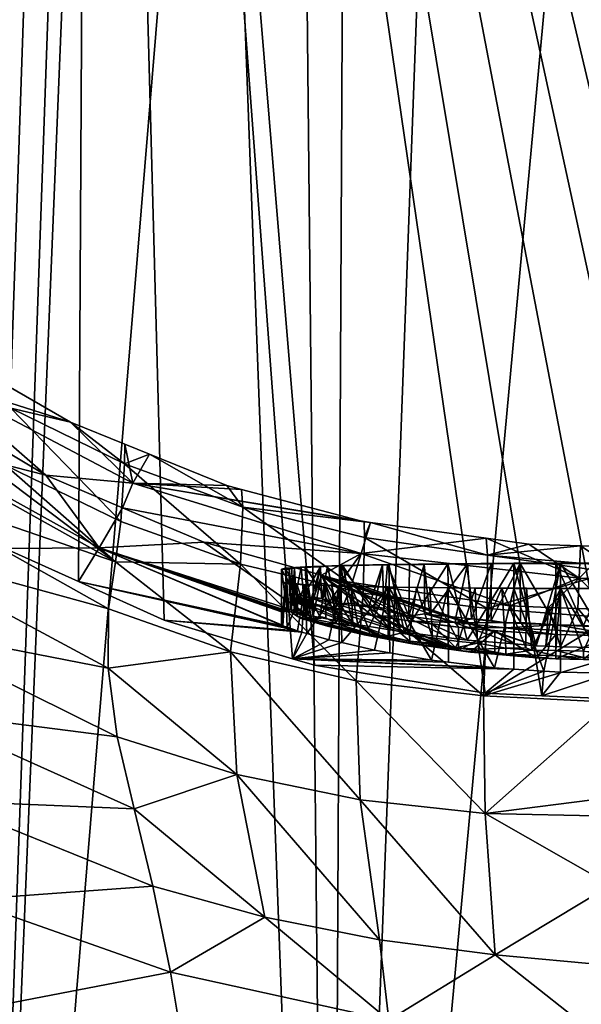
# Model space of a CAD drawing. Extents: x -0.028 to 0.041, y -0.14 to 0.028.
# Tile 8 of 43: x -0.012 to 0, y -0.034 to -0.014. Entities that reach past the tile are written whole.
import ezdxf

# ---------------------------------------------------------------- set-up
doc = ezdxf.new("R2010")
doc.units = 0
doc.layers.add('mesh', color=7, linetype='CONTINUOUS')

msp = doc.modelspace()

# ---------------------------------------------------------------- meshes
at = {"layer": 'mesh'}
mesh = msp.add_polyface(dxfattribs=at)
corners = [(0.003451, 0.016461, 0.190577), (0.000643, 0.019673, 0.189913), (0.008256, 0.020147, 0.189339), (0.009985, 0.022447, 0.188536), (0.010763, 0.02206, 0.188536), (0.004957, 0.023916, 0.18854), (0.006841, 0.023535, 0.188537), (0.008815, 0.0098, 0.191206), (0.001208, 0.009334, 0.191811), (-0.003475, 0.005971, 0.192026), (-0.003069, 0.01646, 0.190577), (-0.000825, 0.009333, 0.191811), (-0.004557, 0.02394, 0.18854), (-0.000261, 0.019672, 0.189913), (0.010494, 0.022242, 0.188531), (0.009461, 0.022678, 0.188532), (0.00848, 0.023291, 0.188433), (0.012611, 0.021441, 0.188433), (0.00855, 0.023495, 0.188292), (0.012718, 0.021631, 0.188292), (0.008618, 0.023697, 0.18809), (0.008673, 0.02386, 0.187853), (0.012823, 0.02182, 0.18809), (0.0186, -0.02003, 0.002343), (-0.006756, 0.027168, 0.002342), (-0.010109, 0.026073, 0.002342), (-0.005067, 0.027492, 0.002342), (0.000192, 0.028052, 0.002343), (-0.003306, 0.02783, 0.002343), (0.003695, 0.02783, 0.002343), (0.000192, 0.010557, 0.191638), (0.000192, 0.011499, 0.191538), (0.000191, 0.019327, 0.189946), (0.000191, 0.017212, 0.190496), (0.000192, 0.013952, 0.191091), (0.000191, 0.020137, 0.189735), (0.000191, 0.022974, 0.188997), (0.008382, 0.023001, 0.188537), (0.003921, 0.024126, 0.188542), (-0.00377, 0.024102, 0.188541), (-0.003923, 0.024087, 0.188541), (0.007302, 0.023419, 0.188533)]
mesh.append_faces([[corners[k] for k in face] for face in [(0, 1, 2, 2), (2, 3, 4, 4), (2, 5, 6, 6), (1, 5, 2, 2), (7, 0, 2, 2), (8, 0, 7, 7), (9, 10, 11, 11), (10, 12, 13, 13), (14, 3, 15, 15), (16, 14, 15, 15), (17, 14, 16, 16), (14, 4, 3, 3), (18, 17, 16, 16), (19, 17, 18, 18), (20, 19, 18, 18), (21, 22, 20, 20), (23, 24, 25, 25), (23, 26, 24, 24), (23, 27, 28, 28), (23, 29, 27, 27), (8, 30, 31, 31), (0, 32, 1, 1), (0, 33, 32, 32), (0, 34, 33, 33), (1, 35, 36, 36), (32, 35, 1, 1), (37, 3, 2, 2), (2, 6, 37, 37), (1, 38, 5, 5), (36, 38, 1, 1), (8, 34, 0, 0), (31, 34, 8, 8), (35, 39, 36, 36), (35, 40, 39, 39), (12, 40, 35, 35), (10, 13, 34, 34), (13, 33, 34, 34), (13, 32, 33, 33), (10, 31, 30, 30), (10, 34, 31, 31), (11, 10, 30, 30), (13, 35, 32, 32), (13, 12, 35, 35), (16, 37, 41, 41), (15, 3, 37, 37), (16, 15, 37, 37)]])
mesh = msp.add_polyface(dxfattribs=at)
corners = [(0.007122, -0.060063, 0.191878), (0.007892, 0.000256, 0.191822), (0.008017, 0.000256, 0.191808), (0.005294, 0.000256, 0.19213), (0.000192, -0.060062, 0.192341), (0.003512, 0.000255, 0.192203), (0.010514, 0.000256, 0.191512), (0.010618, 0.000256, 0.1915), (0.01385, 0.002834, 0.190916), (0.006421, 0.00253, 0.192002), (0.003857, 0.005972, 0.192026), (0.001208, 0.009334, 0.191811), (0.008815, 0.0098, 0.191206), (-0.005375, -0.060063, 0.192038), (-0.003132, 0.000255, 0.192199), (0.000192, 0.000254, 0.19234), (-0.005079, 0.000256, 0.192116), (-0.005994, 0.000256, 0.192005), (-0.006038, 0.002529, 0.192002), (-0.003475, 0.005971, 0.192026), (-0.008433, 0.009799, 0.191206), (0.018131, -0.02054, 0.002343), (0.0186, -0.02003, 0.002343), (-0.010109, 0.026073, 0.002342), (0.015338, -0.022884, 0.002343), (0.01482, -0.023212, 0.002343), (0.012325, -0.024792, 0.002343), (0.010777, -0.025497, 0.002343), (0.009158, -0.026234, 0.002343), (0.00652, -0.027032, 0.002343), (-0.003306, 0.02783, 0.002343), (-0.005067, 0.027492, 0.002342), (0.006088, -0.027162, 0.002343), (0.002618, -0.027721, 0.002343), (0.001564, -0.027769, 0.002343), (0.000192, -0.027831, 0.002343), (-0.00118, -0.027767, 0.002343), (-0.005703, -0.027162, 0.002343), (-0.002303, -0.027714, 0.002343), (0.000192, 0.003141, 0.192243), (0.000192, 0.008556, 0.19185), (0.000192, 0.00566, 0.192158), (0.000192, 0.010557, 0.191638), (-0.000825, 0.009333, 0.191811)]
mesh.append_faces([[corners[k] for k in face] for face in [(0, 1, 2, 2), (0, 3, 1, 1), (4, 5, 3, 3), (0, 6, 7, 7), (8, 6, 9, 9), (9, 1, 3, 3), (9, 2, 1, 1), (6, 2, 9, 9), (5, 9, 3, 3), (10, 11, 12, 12), (10, 8, 9, 9), (12, 8, 10, 10), (13, 14, 15, 15), (13, 16, 14, 14), (13, 17, 16, 16), (18, 16, 17, 17), (18, 14, 16, 16), (19, 14, 18, 18), (18, 20, 19, 19), (21, 22, 23, 23), (23, 24, 21, 21), (23, 25, 24, 24), (26, 25, 23, 23), (23, 27, 26, 26), (23, 28, 27, 27), (29, 28, 23, 23), (30, 31, 22, 22), (23, 32, 29, 29), (23, 33, 32, 32), (34, 33, 23, 23), (23, 35, 34, 34), (23, 36, 35, 35), (23, 37, 38, 38), (5, 39, 9, 9), (15, 39, 5, 5), (10, 40, 11, 11), (10, 41, 40, 40), (39, 41, 10, 10), (40, 42, 11, 11), (10, 9, 39, 39), (39, 15, 14, 14), (43, 42, 40, 40), (19, 43, 39, 39), (43, 41, 39, 39), (43, 40, 41, 41), (19, 39, 14, 14)]])
mesh = msp.add_polyface(dxfattribs=at)
corners = [(-0.023695, -0.004644, 0.188524), (-0.023902, 0.000251, 0.188524), (-0.02246, 0.000251, 0.188877), (-0.022638, -0.029708, 0.188526), (-0.022446, 0.009411, 0.188528), (-0.01829, 0.006545, 0.189756), (-0.022777, 0.00833, 0.188527), (-0.022335, 0.009647, 0.188528), (-0.02334, 0.006492, 0.188526), (-0.023646, 0.004509, 0.188527), (-0.023845, 0.003219, 0.188528), (-0.021173, 0.012127, 0.188529), (-0.010109, 0.026073, 0.002342), (-0.024435, -0.011193, 0.002342), (-0.022524, -0.014661, 0.002342), (-0.025917, -0.007575, 0.002342), (-0.024689, -0.010575, 0.002342), (-0.026597, -0.005147, 0.002342), (-0.027601, 0.000238, 0.002343), (-0.026997, -0.003721, 0.002342), (-0.027568, 0.001503, 0.002343), (-0.027162, 0.005181, 0.002342), (-0.027564, 0.001687, 0.002343), (-0.024078, -0.010515, 0.044416), (-0.023423, -0.010436, 0.087), (-0.023327, -0.010664, 0.087), (-0.023537, -0.010167, 0.087), (-0.023119, -0.010131, 0.116745), (-0.021493, -0.013875, 0.087), (-0.025017, -0.00507, 0.116745), (-0.023126, -0.009009, 0.146849), (-0.023169, -0.00909, 0.154184), (-0.024025, -0.006881, 0.146849), (-0.023218, -0.009717, 0.161552), (-0.020936, -0.014357, 0.159806), (-0.0233, -0.010163, 0.165051), (-0.023359, -0.010404, 0.166746), (-0.021062, -0.014959, 0.162772), (-0.0234, -0.010853, 0.168403), (-0.021149, -0.01528, 0.164185), (-0.024682, -0.004934, 0.16758), (-0.0247, -0.005065, 0.169606), (-0.024703, -0.005469, 0.171597), (-0.024672, -0.006291, 0.17348), (-0.023395, -0.011621, 0.169979), (-0.024603, -0.007489, 0.175163), (-0.023338, -0.012676, 0.171398), (-0.024499, -0.009006, 0.176558), (-0.023229, -0.013969, 0.172591), (-0.023055, 0.00842, 0.188436), (-0.02395, 0.004553, 0.188433), (-0.023492, 0.008564, 0.1881), (-0.021621, 0.012373, 0.188279), (-0.023302, 0.008501, 0.188279), (-0.024208, 0.00459, 0.188276), (-0.021394, 0.012248, 0.188437), (-0.022672, -0.010083, 0.146849), (-0.020858, -0.013229, 0.14685), (-0.020822, -0.0135, 0.153387)]
mesh.append_faces([[corners[k] for k in face] for face in [(0, 1, 2, 2), (2, 3, 0, 0), (4, 5, 6, 6), (4, 7, 5, 5), (5, 8, 6, 6), (5, 9, 8, 8), (10, 9, 5, 5), (2, 10, 5, 5), (1, 10, 2, 2), (7, 11, 5, 5), (12, 13, 14, 14), (12, 15, 16, 16), (12, 17, 15, 15), (12, 18, 19, 19), (12, 20, 18, 18), (12, 21, 22, 22), (23, 24, 25, 25), (23, 26, 24, 24), (27, 25, 24, 24), (27, 28, 25, 25), (24, 26, 27, 27), (27, 29, 30, 30), (31, 30, 32, 32), (33, 34, 31, 31), (35, 34, 33, 33), (36, 37, 35, 35), (38, 39, 36, 36), (40, 35, 33, 33), (41, 36, 35, 35), (42, 38, 36, 36), (43, 44, 38, 38), (45, 46, 44, 44), (47, 48, 46, 46), (4, 49, 7, 7), (50, 8, 9, 9), (49, 8, 50, 50), (49, 6, 8, 8), (4, 6, 49, 49), (51, 52, 53, 53), (53, 49, 54, 54), (53, 55, 49, 49), (27, 30, 56, 56), (27, 56, 57, 57), (31, 56, 30, 30), (58, 57, 56, 56), (56, 31, 58, 58)]])
mesh = msp.add_polyface(dxfattribs=at)
corners = [(-0.012622, -0.060065, 0.190849), (-0.016677, 0.00025, 0.190292), (-0.015195, 0.000251, 0.190572), (-0.02246, 0.000251, 0.188877), (-0.010134, 0.000257, 0.191503), (-0.007632, 0.000256, 0.191806), (-0.010495, 0.000257, 0.191459), (-0.014065, 0.000253, 0.190785), (-0.008433, 0.009799, 0.191206), (-0.013467, 0.002834, 0.190916), (-0.01829, 0.006545, 0.189756), (-0.005994, 0.000256, 0.192005), (-0.006038, 0.002529, 0.192002), (-0.010109, 0.026073, 0.002342), (-0.010393, -0.025498, 0.002343), (-0.008689, -0.026266, 0.002343), (-0.011852, -0.02484, 0.002343), (-0.014439, -0.023216, 0.002343), (-0.02025, -0.017828, 0.002342), (-0.021792, -0.015681, 0.002342), (-0.018213, -0.020027, 0.002342), (-0.002303, -0.027714, 0.002343), (-0.00118, -0.027767, 0.002343), (-0.014858, -0.022953, 0.002343), (-0.017673, -0.02061, 0.002342), (-0.006136, -0.027032, 0.002343), (-0.005703, -0.027162, 0.002343), (-0.022524, -0.014661, 0.002342), (-0.024689, -0.010575, 0.002342), (-0.024435, -0.011193, 0.002342), (-0.021191, -0.015476, 0.044416), (-0.017288, -0.018889, 0.087001), (-0.01763, -0.019629, 0.044417), (-0.019296, -0.016812, 0.087001), (-0.016999, -0.019187, 0.087001), (-0.016883, -0.018626, 0.116746), (-0.020345, -0.014738, 0.116746), (-0.016438, -0.018321, 0.146851), (-0.016235, -0.018524, 0.146851), (-0.017589, -0.017164, 0.146851), (-0.018707, -0.01604, 0.14685), (-0.017703, -0.01743, 0.152663), (-0.019851, -0.014546, 0.14685), (-0.013875, -0.020705, 0.152014), (-0.017841, -0.018454, 0.158256), (-0.017986, -0.019163, 0.16078), (-0.021149, -0.01528, 0.164185), (-0.018158, -0.02003, 0.163108), (-0.021062, -0.014959, 0.162772)]
mesh.append_faces([[corners[k] for k in face] for face in [(0, 1, 2, 2), (0, 3, 1, 1), (0, 4, 5, 5), (0, 6, 4, 4), (0, 7, 6, 6), (8, 9, 10, 10), (11, 5, 12, 12), (12, 9, 8, 8), (5, 9, 12, 12), (5, 4, 9, 9), (9, 7, 2, 2), (9, 6, 7, 7), (4, 6, 9, 9), (1, 9, 2, 2), (1, 10, 9, 9), (3, 10, 1, 1), (13, 14, 15, 15), (13, 16, 14, 14), (17, 16, 13, 13), (18, 13, 19, 19), (18, 20, 13, 13), (21, 22, 13, 13), (13, 23, 17, 17), (13, 24, 23, 23), (20, 24, 13, 13), (13, 25, 26, 26), (15, 25, 13, 13), (13, 27, 19, 19), (28, 29, 13, 13), (30, 31, 32, 32), (30, 33, 31, 31), (34, 31, 35, 35), (33, 35, 31, 31), (33, 36, 35, 35), (35, 37, 38, 38), (35, 39, 37, 37), (36, 39, 35, 35), (36, 40, 39, 39), (37, 39, 41, 41), (41, 40, 42, 42), (39, 40, 41, 41), (41, 38, 37, 37), (41, 43, 38, 38), (44, 43, 41, 41), (45, 46, 47, 47), (44, 48, 45, 45)]])
mesh = msp.add_polyface(dxfattribs=at)
corners = [(-0.005185, -0.025588, 0.02899), (-0.005417, -0.026653, 0.029337), (-0.00585, -0.026531, 0.030201), (-0.015195, 0.000251, 0.190572), (-0.014065, 0.000253, 0.190785), (-0.012622, -0.060065, 0.190849), (-0.007632, 0.000256, 0.191806), (-0.005994, 0.000256, 0.192005), (-0.005375, -0.060063, 0.192038), (-0.005157, -0.026712, 0.029038), (-0.006136, -0.027032, 0.002343), (-0.005951, -0.026503, 0.030404), (-0.008689, -0.026266, 0.002343), (-0.006036, -0.026479, 0.030572), (-0.024019, -0.024921, 0.182733), (-0.02246, -0.03534, 0.179356), (-0.023034, -0.026896, 0.179062), (-0.023619, -0.034423, 0.182776), (-0.009795, -0.026036, 0.159516), (-0.009801, -0.027218, 0.16116), (-0.00737, -0.026893, 0.158903), (-0.014293, -0.024807, 0.162913), (-0.007175, -0.025151, 0.155337), (-0.004874, -0.027469, 0.158409), (-0.014056, -0.026393, 0.164391), (-0.020173, -0.029867, 0.173899), (-0.018873, -0.030793, 0.172402), (-0.021114, -0.023481, 0.17297), (-0.022258, -0.027912, 0.177242), (-0.020568, -0.036282, 0.176065), (-0.021304, -0.028905, 0.175516), (-0.021598, -0.035816, 0.177666), (-0.013113, -0.029861, 0.166222), (-0.012647, -0.031829, 0.167039), (-0.008914, -0.031556, 0.164635), (-0.018429, -0.026337, 0.169816), (-0.019864, -0.024951, 0.171323), (-0.017414, -0.031674, 0.171035), (-0.015038, -0.028805, 0.16726), (-0.01737, -0.025445, 0.167771), (-0.016816, -0.027626, 0.168459), (-0.015572, -0.026836, 0.1665), (-0.00929, -0.030017, 0.163668), (-0.013611, -0.028072, 0.165391), (-0.009627, -0.028585, 0.16257), (-0.015809, -0.032502, 0.169808), (-0.014071, -0.03327, 0.168727), (-0.007245, -0.029334, 0.1619), (-0.006685, -0.032172, 0.164089), (-0.004407, -0.032627, 0.16371), (-0.004793, -0.029842, 0.161394), (-0.016051, -0.024982, 0.165539), (-0.022247, -0.044071, 0.188445), (-0.023919, -0.004654, 0.188441), (-0.022638, -0.029708, 0.188526), (-0.02412, -0.020585, 0.187111), (-0.024774, -0.004691, 0.187366), (-0.023075, -0.044108, 0.18739), (-0.023259, -0.040551, 0.187127)]
mesh.append_faces([[corners[k] for k in face] for face in [(0, 1, 2, 2), (3, 4, 5, 5), (6, 7, 8, 8), (1, 9, 10, 10), (10, 2, 1, 1), (10, 11, 2, 2), (12, 11, 10, 10), (12, 13, 11, 11), (14, 15, 16, 16), (17, 15, 14, 14), (18, 19, 20, 20), (18, 21, 19, 19), (22, 20, 23, 23), (21, 24, 19, 19), (25, 26, 27, 27), (28, 29, 30, 30), (16, 31, 28, 28), (32, 33, 34, 34), (35, 36, 37, 37), (38, 39, 40, 40), (38, 41, 39, 39), (42, 32, 34, 34), (42, 43, 32, 32), (44, 43, 42, 42), (45, 35, 37, 37), (45, 40, 35, 35), (46, 38, 40, 40), (32, 41, 38, 38), (43, 41, 32, 32), (42, 47, 44, 44), (42, 48, 47, 47), (34, 48, 42, 42), (48, 49, 47, 47), (36, 26, 37, 37), (36, 27, 26, 26), (20, 47, 50, 50), (19, 47, 20, 20), (19, 44, 47, 47), (24, 44, 19, 19), (24, 43, 44, 44), (51, 43, 24, 24), (51, 41, 43, 43), (52, 53, 54, 54), (55, 56, 57, 57), (58, 14, 55, 55), (58, 17, 14, 14)]])
mesh = msp.add_polyface(dxfattribs=at)
corners = [(-0.021357, -0.060068, 0.188532), (-0.021362, -0.059938, 0.188532), (-0.012622, -0.060065, 0.190849), (-0.007632, 0.000256, 0.191806), (-0.005375, -0.060063, 0.192038), (0.000192, 0.000254, 0.19234), (0.000192, -0.060062, 0.192341), (-0.001694, -0.043926, 0.167302), (0.000192, -0.047937, 0.167416), (0.000192, -0.043926, 0.167243), (-0.005223, -0.047937, 0.167911), (-0.003576, -0.043927, 0.167534), (-0.008651, -0.043927, 0.168588), (-0.007286, -0.043927, 0.168246), (-0.010322, -0.047937, 0.16937), (-0.010396, -0.043927, 0.169265), (-0.014466, -0.047938, 0.171475), (-0.014257, -0.043927, 0.171155), (-0.014567, -0.043927, 0.171324), (-0.011768, -0.043927, 0.169797), (-0.010873, -0.043927, 0.16945), (-0.017021, -0.043928, 0.173128), (-0.017501, -0.047938, 0.173796), (-0.017312, -0.043928, 0.173412), (-0.017621, -0.043928, 0.173714), (-0.01039, -0.051996, 0.16964), (-0.01021, -0.051996, 0.169572), (-0.011339, -0.051996, 0.169996), (-0.014146, -0.051997, 0.171491), (-0.008219, -0.051996, 0.168825), (-0.001281, -0.051996, 0.167627), (-0.004843, -0.051996, 0.168022), (0.000192, -0.051996, 0.167591), (0.000192, -0.069014, 0.168325), (-0.010004, -0.069014, 0.170249), (-0.005065, -0.069014, 0.168813), (-0.017318, -0.051997, 0.173942), (-0.016612, -0.051997, 0.173266), (-0.014329, -0.051997, 0.171622), (-0.00527, -0.043927, 0.167742), (-0.00517, -0.051996, 0.168099), (-0.013805, -0.069015, 0.172185), (-0.018719, -0.051997, 0.175287), (-0.016771, -0.069015, 0.174435)]
mesh.append_faces([[corners[k] for k in face] for face in [(0, 1, 2, 2), (2, 3, 4, 4), (4, 5, 6, 6), (7, 8, 9, 9), (7, 10, 8, 8), (11, 10, 7, 7), (12, 10, 13, 13), (12, 14, 10, 10), (15, 14, 12, 12), (16, 17, 18, 18), (16, 19, 17, 17), (14, 19, 16, 16), (14, 20, 19, 19), (15, 20, 14, 14), (21, 16, 18, 18), (21, 22, 16, 16), (23, 22, 21, 21), (23, 24, 22, 22), (14, 25, 26, 26), (14, 27, 25, 25), (16, 27, 14, 14), (16, 28, 27, 27), (26, 29, 14, 14), (30, 10, 31, 31), (30, 8, 10, 10), (32, 8, 30, 30), (33, 32, 30, 30), (31, 33, 30, 30), (34, 26, 25, 25), (34, 29, 26, 26), (34, 27, 28, 28), (35, 33, 31, 31), (22, 36, 37, 37), (22, 38, 16, 16), (37, 38, 22, 22), (10, 39, 13, 13), (11, 39, 10, 10), (38, 28, 16, 16), (10, 40, 31, 31), (14, 40, 10, 10), (14, 29, 40, 40), (31, 40, 35, 35), (35, 40, 29, 29), (34, 28, 38, 38), (37, 41, 38, 38), (42, 43, 36, 36)]])
mesh = msp.add_polyface(dxfattribs=at)
corners = [(-0.011852, -0.02484, 0.002343), (-0.009981, -0.024822, 0.044418), (-0.010393, -0.025498, 0.002343), (-0.013909, -0.022648, 0.044418), (-0.014439, -0.023216, 0.002343), (-0.014858, -0.022953, 0.002343), (-0.01763, -0.019629, 0.044417), (-0.011043, -0.023382, 0.087002), (-0.013339, -0.022013, 0.087002), (-0.013597, -0.021859, 0.087002), (-0.014019, -0.021608, 0.087002), (-0.016787, -0.019407, 0.087001), (-0.013225, -0.021472, 0.116747), (-0.009311, -0.023535, 0.116748), (-0.016883, -0.018626, 0.116746), (-0.01055, -0.022324, 0.146852), (-0.012817, -0.02102, 0.146852), (-0.009471, -0.022762, 0.146852), (-0.013818, -0.020383, 0.146852), (-0.013504, -0.020625, 0.146852), (-0.00966, -0.025105, 0.157746), (-0.009554, -0.024303, 0.155808), (-0.011837, -0.023189, 0.156336), (-0.013875, -0.020705, 0.152014), (-0.016235, -0.018524, 0.146851), (-0.009481, -0.023152, 0.151441), (-0.011739, -0.022043, 0.151718), (-0.008979, -0.022962, 0.146853), (-0.014296, -0.023511, 0.161088), (-0.009795, -0.026036, 0.159516), (-0.014293, -0.024807, 0.162913), (-0.018141, -0.021479, 0.165222), (-0.017841, -0.018454, 0.158256), (-0.013995, -0.021829, 0.156921), (-0.017986, -0.019163, 0.16078), (-0.01413, -0.022603, 0.1591), (-0.016051, -0.024982, 0.165539), (-0.014056, -0.026393, 0.164391), (-0.009517, -0.024029, 0.087003)]
mesh.append_faces([[corners[k] for k in face] for face in [(0, 1, 2, 2), (0, 3, 1, 1), (4, 3, 0, 0), (5, 3, 4, 4), (5, 6, 3, 3), (7, 3, 8, 8), (7, 1, 3, 3), (3, 9, 8, 8), (3, 10, 9, 9), (6, 10, 3, 3), (6, 11, 10, 10), (7, 12, 13, 13), (8, 12, 7, 7), (12, 10, 14, 14), (12, 9, 10, 10), (8, 9, 12, 12), (15, 12, 16, 16), (15, 13, 12, 12), (17, 13, 15, 15), (18, 12, 14, 14), (19, 12, 18, 18), (19, 16, 12, 12), (20, 21, 22, 22), (23, 18, 24, 24), (23, 19, 18, 18), (16, 19, 23, 23), (25, 15, 26, 26), (25, 17, 15, 15), (27, 17, 25, 25), (28, 29, 20, 20), (28, 30, 29, 29), (31, 30, 28, 28), (26, 21, 25, 25), (26, 22, 21, 21), (32, 33, 23, 23), (34, 35, 33, 33), (30, 36, 37, 37), (20, 35, 28, 28), (20, 33, 35, 35), (22, 33, 20, 20), (22, 23, 33, 33), (26, 23, 22, 22), (26, 16, 23, 23), (15, 16, 26, 26), (38, 1, 7, 7), (7, 13, 38, 38)]])
mesh = msp.add_polyface(dxfattribs=at)
corners = [(-0.006358, -0.025247, 0.045298), (-0.006246, -0.02609, 0.046241), (-0.006279, -0.025227, 0.046227), (-0.006358, -0.026081, 0.045315), (-0.006205, -0.026094, 0.04659), (-0.006358, -0.026357, 0.032418), (-0.006358, -0.025517, 0.0324), (-0.006279, -0.025537, 0.031471), (-0.006332, -0.026374, 0.031896), (-0.006243, -0.026406, 0.031497), (-0.005886, -0.025564, 0.030162), (-0.006358, -0.026101, 0.044419), (-0.010393, -0.025498, 0.002343), (-0.006036, -0.026479, 0.030572), (-0.008689, -0.026266, 0.002343), (-0.009981, -0.024822, 0.044418), (-0.009311, -0.023535, 0.116748), (-0.008979, -0.022962, 0.146853), (-0.007442, -0.023585, 0.146853), (-0.007155, -0.023661, 0.146853), (-0.004712, -0.024307, 0.146853), (-0.009471, -0.022762, 0.146852), (-0.00966, -0.025105, 0.157746), (-0.007175, -0.025151, 0.155337), (-0.009554, -0.024303, 0.155808), (-0.007127, -0.024014, 0.151183), (-0.009481, -0.023152, 0.151441), (-0.00737, -0.026893, 0.158903), (-0.009795, -0.026036, 0.159516), (-0.00612, -0.025532, 0.031703), (-0.006207, -0.025516, 0.032435), (-0.006207, -0.025252, 0.045063), (-0.006149, -0.025239, 0.045651), (-0.006101, -0.025229, 0.046138), (-0.005835, -0.026165, 0.047584), (-0.007903, -0.024714, 0.087003), (-0.009517, -0.024029, 0.087003), (-0.005562, -0.025371, 0.087003), (-0.004771, -0.024935, 0.116748), (-0.006161, -0.026102, 0.032447), (-0.00619, -0.02574, 0.045073)]
mesh.append_faces([[corners[k] for k in face] for face in [(0, 1, 2, 2), (0, 3, 1, 1), (1, 4, 2, 2), (5, 6, 7, 7), (7, 8, 5, 5), (7, 9, 8, 8), (10, 9, 7, 7), (11, 6, 5, 5), (11, 0, 6, 6), (3, 0, 11, 11), (12, 13, 14, 14), (12, 9, 13, 13), (15, 5, 8, 8), (12, 8, 9, 9), (12, 15, 8, 8), (15, 11, 5, 5), (15, 3, 11, 11), (1, 3, 15, 15), (15, 4, 1, 1), (16, 17, 18, 18), (19, 16, 18, 18), (19, 20, 16, 16), (21, 17, 16, 16), (22, 23, 24, 24), (25, 17, 26, 26), (25, 18, 17, 17), (19, 18, 25, 25), (22, 27, 23, 23), (22, 28, 27, 27), (26, 23, 25, 25), (26, 24, 23, 23), (6, 29, 7, 7), (6, 30, 29, 29), (0, 30, 6, 6), (0, 31, 30, 30), (0, 32, 31, 31), (2, 32, 0, 0), (2, 33, 32, 32), (15, 34, 4, 4), (35, 15, 36, 36), (35, 34, 15, 15), (37, 34, 35, 35), (35, 36, 38, 38), (36, 16, 38, 38), (31, 39, 30, 30), (31, 40, 39, 39)]])
mesh = msp.add_polyface(dxfattribs=at)
corners = [(-0.005886, -0.0252, 0.047535), (-0.005156, -0.026295, 0.048711), (-0.005185, -0.025175, 0.048708), (-0.004196, -0.026459, 0.049675), (-0.004219, -0.025155, 0.049674), (-0.004945, -0.026336, 0.04902), (-0.005185, -0.025588, 0.02899), (-0.00585, -0.026531, 0.030201), (-0.005886, -0.025564, 0.030162), (-0.005163, -0.025483, 0.087003), (-0.001294, -0.026772, 0.050859), (-0.005562, -0.025371, 0.087003), (-0.005726, -0.026186, 0.047876), (-0.004771, -0.024935, 0.116748), (-0.004951, -0.025514, 0.087003), (-0.009311, -0.023535, 0.116748), (-0.004586, -0.024324, 0.146853), (-0.004712, -0.024307, 0.146853), (-0.004709, -0.024621, 0.150946), (-0.007127, -0.024014, 0.151183), (-0.004735, -0.025727, 0.154926), (-0.005442, -0.025193, 0.047859), (-0.005578, -0.0252, 0.047551), (-0.004219, -0.025609, 0.028024), (-0.004243, -0.025604, 0.02825), (-0.00412, -0.025607, 0.028126), (-0.005355, -0.025578, 0.029498), (-0.005489, -0.025572, 0.029778), (-0.004249, -0.025164, 0.049267), (-0.004346, -0.025166, 0.049163), (-0.003992, -0.026524, 0.02809), (-0.004322, -0.026028, 0.049149), (-0.004509, -0.026002, 0.049011), (-0.005558, -0.02583, 0.047551), (-0.005704, -0.025806, 0.047309), (-0.004969, -0.025589, 0.028978), (-0.005966, -0.025218, 0.046672), (-0.005916, -0.025553, 0.03067), (-0.005137, -0.025184, 0.048319), (-0.00576, -0.025827, 0.047129), (-0.005592, -0.026193, 0.029977), (-0.005278, -0.026331, 0.029467), (-0.004628, -0.026428, 0.028657), (-0.004618, -0.026002, 0.048892), (-0.004973, -0.025929, 0.048496), (-0.005279, -0.025942, 0.04806), (-0.005922, -0.025771, 0.046601)]
mesh.append_faces([[corners[k] for k in face] for face in [(0, 1, 2, 2), (2, 3, 4, 4), (1, 5, 2, 2), (6, 7, 8, 8), (9, 10, 11, 11), (1, 12, 11, 11), (13, 9, 11, 11), (13, 14, 9, 9), (15, 16, 13, 13), (15, 17, 16, 16), (17, 18, 16, 16), (17, 19, 18, 18), (19, 20, 18, 18), (0, 21, 22, 22), (2, 21, 0, 0), (23, 24, 25, 25), (6, 24, 23, 23), (26, 8, 27, 27), (26, 6, 8, 8), (28, 29, 4, 4), (24, 30, 25, 25), (28, 31, 29, 29), (31, 32, 29, 29), (21, 33, 22, 22), (33, 34, 22, 22), (6, 35, 24, 24), (36, 0, 22, 22), (35, 6, 26, 26), (8, 37, 27, 27), (2, 38, 21, 21), (4, 38, 2, 2), (4, 29, 38, 38), (39, 34, 33, 33), (37, 40, 27, 27), (41, 26, 27, 27), (41, 35, 26, 26), (42, 24, 35, 35), (38, 43, 44, 44), (29, 43, 38, 38), (29, 32, 43, 43), (21, 45, 33, 33), (45, 38, 44, 44), (21, 38, 45, 45), (22, 39, 46, 46), (22, 34, 39, 39), (46, 36, 22, 22)]])
mesh = msp.add_polyface(dxfattribs=at)
corners = [(-0.005886, -0.025564, 0.030162), (-0.00585, -0.026531, 0.030201), (-0.005951, -0.026503, 0.030404), (-0.006036, -0.026479, 0.030572), (-0.006243, -0.026406, 0.031497), (-0.007903, -0.024714, 0.087003), (-0.004771, -0.024935, 0.116748), (-0.005562, -0.025371, 0.087003), (-0.007155, -0.023661, 0.146853), (-0.007127, -0.024014, 0.151183), (-0.004712, -0.024307, 0.146853), (-0.007175, -0.025151, 0.155337), (-0.004735, -0.025727, 0.154926), (-0.006279, -0.025537, 0.031471), (-0.00612, -0.025532, 0.031703), (-0.006053, -0.025543, 0.031145), (-0.006038, -0.026068, 0.031181), (-0.005874, -0.026114, 0.030738), (-0.006108, -0.025741, 0.046), (-0.006138, -0.02574, 0.04566), (-0.006101, -0.025229, 0.046138), (-0.006149, -0.025239, 0.045651), (-0.006207, -0.025252, 0.045063), (-0.006279, -0.025227, 0.046227), (-0.005835, -0.026165, 0.047584), (-0.005886, -0.0252, 0.047535), (-0.006205, -0.026094, 0.04659), (-0.005966, -0.025218, 0.046672), (-0.005916, -0.025553, 0.03067), (-0.005826, -0.025958, 0.046066), (-0.006038, -0.025927, 0.045077), (-0.006016, -0.025922, 0.045551), (-0.005963, -0.025923, 0.046097), (-0.00574, -0.025963, 0.046799), (-0.00619, -0.02574, 0.045073), (-0.00607, -0.025747, 0.046122), (-0.00576, -0.025827, 0.047129), (-0.005922, -0.025771, 0.046601), (-0.006038, -0.026191, 0.032449), (-0.006161, -0.026102, 0.032447), (-0.006072, -0.026115, 0.031394), (-0.005754, -0.026238, 0.030401), (-0.005893, -0.026252, 0.031244), (-0.005963, -0.02623, 0.031424), (-0.005603, -0.026336, 0.030471), (-0.006103, -0.026041, 0.031716), (-0.006207, -0.025516, 0.032435)]
mesh.append_faces([[corners[k] for k in face] for face in [(0, 1, 2, 2), (0, 3, 4, 4), (2, 3, 0, 0), (5, 6, 7, 7), (8, 9, 10, 10), (9, 11, 12, 12), (13, 14, 15, 15), (15, 16, 17, 17), (18, 19, 20, 20), (19, 21, 20, 20), (19, 22, 21, 21), (23, 24, 25, 25), (23, 26, 24, 24), (27, 23, 25, 25), (13, 28, 0, 0), (13, 15, 28, 28), (27, 20, 23, 23), (29, 30, 31, 31), (31, 32, 33, 33), (31, 30, 32, 32), (32, 30, 34, 34), (35, 19, 18, 18), (35, 34, 19, 19), (32, 34, 35, 35), (35, 36, 32, 32), (37, 36, 35, 35), (38, 39, 34, 34), (34, 30, 38, 38), (17, 40, 41, 41), (17, 16, 40, 40), (38, 40, 39, 39), (38, 42, 43, 43), (38, 44, 40, 40), (43, 44, 38, 38), (44, 41, 40, 40), (39, 40, 45, 45), (14, 46, 39, 39), (14, 40, 15, 15), (14, 45, 40, 40), (39, 45, 14, 14), (15, 17, 28, 28), (40, 16, 15, 15), (35, 27, 37, 37), (35, 20, 27, 27), (18, 20, 35, 35), (34, 22, 19, 19)]])
mesh = msp.add_polyface(dxfattribs=at)
corners = [(-0.004219, -0.025155, 0.049674), (-0.003912, -0.026506, 0.049923), (-0.003046, -0.025141, 0.050375), (-0.004196, -0.026459, 0.049675), (-0.002666, -0.026663, 0.050553), (-0.001737, -0.025132, 0.050768), (-0.003028, -0.026618, 0.05037), (-0.003375, -0.02706, 0.027513), (-0.004219, -0.025609, 0.028024), (-0.003046, -0.025623, 0.027323), (-0.005562, -0.025371, 0.087003), (-0.005163, -0.025483, 0.087003), (-0.004951, -0.025514, 0.087003), (-0.001294, -0.026772, 0.050859), (-0.001813, -0.025979, 0.087003), (-0.000438, -0.025426, 0.116749), (-0.004771, -0.024935, 0.116748), (-0.004586, -0.024324, 0.146853), (-0.002286, -0.024634, 0.146853), (-0.002259, -0.024973, 0.150732), (-0.004709, -0.024621, 0.150946), (-0.002268, -0.026035, 0.154579), (-0.004735, -0.025727, 0.154926), (-0.003808, -0.025157, 0.049601), (-0.003522, -0.025154, 0.049749), (-0.004249, -0.025164, 0.049267), (-0.003671, -0.025613, 0.027807), (-0.003408, -0.025616, 0.02768), (-0.00412, -0.025607, 0.028126), (-0.003811, -0.02655, 0.027988), (-0.002577, -0.026235, 0.050171), (-0.002185, -0.025141, 0.050354), (-0.002188, -0.026274, 0.050333), (-0.003507, -0.026138, 0.049752), (-0.003407, -0.026151, 0.049827), (-0.002502, -0.025625, 0.027242), (-0.001737, -0.025632, 0.02693), (-0.002654, -0.025144, 0.050201), (-0.00376, -0.026287, 0.049433), (-0.003823, -0.026184, 0.049543), (-0.002905, -0.026311, 0.050043), (-0.004511, -0.026178, 0.048749), (-0.00289, -0.026204, 0.050041), (-0.001902, -0.026318, 0.050391), (-0.003354, -0.026615, 0.02773), (-0.002834, -0.026689, 0.027437)]
mesh.append_faces([[corners[k] for k in face] for face in [(0, 1, 2, 2), (0, 3, 1, 1), (2, 4, 5, 5), (2, 6, 4, 4), (1, 6, 2, 2), (7, 8, 9, 9), (10, 6, 1, 1), (11, 12, 13, 13), (12, 14, 13, 13), (15, 14, 16, 16), (14, 12, 16, 16), (16, 17, 18, 18), (17, 19, 18, 18), (17, 20, 19, 19), (20, 21, 19, 19), (20, 22, 21, 21), (23, 2, 24, 24), (23, 0, 2, 2), (25, 0, 23, 23), (9, 26, 27, 27), (8, 26, 9, 9), (8, 28, 26, 26), (28, 29, 26, 26), (30, 31, 32, 32), (33, 24, 34, 34), (35, 36, 9, 9), (2, 37, 24, 24), (5, 37, 2, 2), (9, 27, 35, 35), (5, 31, 37, 37), (38, 39, 40, 40), (41, 39, 38, 38), (40, 42, 30, 30), (40, 34, 42, 42), (40, 33, 34, 34), (39, 33, 40, 40), (43, 40, 30, 30), (26, 44, 27, 27), (27, 45, 35, 35), (30, 37, 31, 31), (42, 37, 30, 30), (34, 37, 42, 42), (34, 24, 37, 37), (39, 24, 33, 33), (39, 23, 24, 24), (25, 23, 39, 39)]])
mesh = msp.add_polyface(dxfattribs=at)
corners = [(0.000192, -0.026814, 0.050882), (0.001192, -0.025131, 0.050846), (-0.000808, -0.025131, 0.050846), (-0.001737, -0.025132, 0.050768), (-0.001294, -0.026772, 0.050859), (-0.002666, -0.026663, 0.050553), (-0.001729, -0.026738, 0.050762), (-0.002123, -0.027212, 0.027044), (-0.003046, -0.025623, 0.027323), (-0.001737, -0.025632, 0.02693), (-0.000463, -0.026031, 0.087003), (-0.000808, -0.026795, 0.050881), (-0.001043, -0.026009, 0.087003), (0.000192, -0.026057, 0.087003), (-0.001813, -0.025979, 0.087003), (-0.000438, -0.025426, 0.116749), (0.000192, -0.025434, 0.116749), (0.000192, -0.024803, 0.146853), (-0.000411, -0.024783, 0.146853), (-0.001435, -0.024749, 0.146853), (-0.002286, -0.024634, 0.146853), (-0.004771, -0.024935, 0.116748), (0.000192, -0.025182, 0.150533), (-0.002259, -0.024973, 0.150732), (-0.002268, -0.026035, 0.154579), (0.000192, -0.02622, 0.154245), (0.000192, -0.025306, 0.151741), (-0.001973, -0.025628, 0.02709), (-0.001486, -0.02563, 0.027025), (-0.001613, -0.025139, 0.050442), (-0.002185, -0.025141, 0.050354), (-0.000899, -0.025137, 0.050552), (0.000192, -0.025136, 0.050588), (-0.002188, -0.026274, 0.050333), (-0.000353, -0.026371, 0.050553), (-0.001141, -0.027276, 0.026926), (-0.000808, -0.025633, 0.026852), (-0.002502, -0.025625, 0.027242), (-0.001902, -0.026318, 0.050391), (-0.002577, -0.026235, 0.050171), (-0.0015, -0.026814, 0.027068), (-0.002458, -0.026724, 0.027333), (-0.001378, -0.026858, 0.027057), (-0.001606, -0.026311, 0.050424), (-0.000898, -0.026355, 0.050535), (0.000192, -0.026412, 0.050566), (-0.00035, -0.026882, 0.026999), (0.000192, -0.025632, 0.02691), (0.000192, -0.026888, 0.026981)]
mesh.append_faces([[corners[k] for k in face] for face in [(0, 1, 2, 2), (3, 4, 2, 2), (5, 6, 3, 3), (7, 8, 9, 9), (10, 11, 12, 12), (13, 0, 10, 10), (4, 14, 12, 12), (13, 10, 15, 15), (15, 12, 14, 14), (10, 12, 15, 15), (15, 16, 13, 13), (15, 17, 16, 16), (18, 17, 15, 15), (15, 19, 18, 18), (15, 20, 19, 19), (21, 20, 15, 15), (18, 22, 17, 17), (18, 23, 22, 22), (19, 23, 18, 18), (19, 20, 23, 23), (24, 25, 26, 26), (23, 26, 22, 22), (23, 24, 26, 26), (27, 28, 9, 9), (3, 29, 30, 30), (2, 29, 3, 3), (2, 31, 29, 29), (2, 32, 31, 31), (1, 32, 2, 2), (33, 30, 29, 29), (34, 31, 32, 32), (35, 9, 36, 36), (27, 9, 37, 37), (9, 28, 36, 36), (38, 39, 33, 33), (27, 40, 28, 28), (37, 41, 27, 27), (42, 36, 28, 28), (29, 43, 38, 38), (29, 44, 43, 43), (31, 44, 29, 29), (33, 29, 38, 38), (34, 32, 45, 45), (44, 31, 34, 34), (46, 47, 36, 36), (46, 48, 47, 47)]])
mesh = msp.add_polyface(dxfattribs=at)
corners = [(0.001486, -0.026777, 0.050846), (0.002391, -0.025133, 0.050715), (0.001192, -0.025131, 0.050846), (0.003567, -0.025622, 0.027385), (0.003049, -0.027155, 0.027203), (0.002384, -0.025631, 0.026981), (0.000846, -0.026014, 0.087003), (0.000192, -0.026814, 0.050882), (0.000192, -0.026057, 0.087003), (0.001425, -0.025976, 0.087003), (0.001192, -0.026795, 0.050881), (0.000822, -0.025426, 0.116749), (0.003525, -0.025838, 0.087003), (0.000192, -0.025434, 0.116749), (0.000794, -0.024763, 0.146853), (0.000192, -0.024803, 0.146853), (0.002673, -0.024636, 0.146853), (0.005156, -0.024935, 0.116748), (0.002644, -0.024973, 0.150732), (0.003479, -0.024581, 0.146853), (0.000192, -0.025182, 0.150533), (0.000192, -0.02622, 0.154245), (0.002652, -0.026035, 0.154579), (0.000192, -0.025306, 0.151741), (0.00358, -0.025142, 0.050307), (0.002575, -0.025141, 0.050352), (0.001871, -0.02563, 0.027025), (0.002358, -0.025628, 0.02709), (0.001284, -0.025137, 0.050552), (0.000192, -0.025136, 0.050588), (0.001997, -0.025139, 0.050441), (0.002276, -0.026292, 0.050371), (0.000192, -0.027316, 0.026887), (-0.000808, -0.025633, 0.026852), (0.001192, -0.025633, 0.026852), (0.00239, -0.026722, 0.050739), (0.003013, -0.026667, 0.050571), (0.001525, -0.027276, 0.026925), (0.000192, -0.025632, 0.02691), (0.002866, -0.025625, 0.027236), (0.000192, -0.026412, 0.050566), (0.001284, -0.02639, 0.050529), (0.002794, -0.026295, 0.05024), (0.002985, -0.025144, 0.050207), (0.001765, -0.026367, 0.050493), (0.001993, -0.026315, 0.050451), (0.001862, -0.026807, 0.027104), (0.002281, -0.026805, 0.027155), (0.002567, -0.026759, 0.027212), (0.000734, -0.026865, 0.026997)]
mesh.append_faces([[corners[k] for k in face] for face in [(0, 1, 2, 2), (3, 4, 5, 5), (6, 7, 8, 8), (9, 10, 6, 6), (9, 11, 12, 12), (6, 11, 9, 9), (6, 13, 11, 11), (8, 13, 6, 6), (14, 13, 15, 15), (14, 11, 13, 13), (16, 11, 14, 14), (16, 17, 11, 11), (18, 19, 16, 16), (14, 18, 16, 16), (14, 20, 18, 18), (15, 20, 14, 14), (18, 21, 22, 22), (18, 23, 21, 21), (20, 23, 18, 18), (24, 25, 1, 1), (5, 26, 27, 27), (2, 28, 29, 29), (1, 28, 2, 2), (1, 30, 28, 28), (25, 30, 1, 1), (25, 31, 30, 30), (32, 33, 34, 34), (35, 36, 1, 1), (37, 34, 5, 5), (12, 35, 9, 9), (33, 38, 34, 34), (39, 3, 5, 5), (5, 27, 39, 39), (34, 26, 5, 5), (28, 40, 29, 29), (28, 41, 40, 40), (25, 42, 31, 31), (43, 42, 25, 25), (30, 41, 28, 28), (30, 44, 41, 41), (30, 45, 44, 44), (31, 45, 30, 30), (46, 26, 34, 34), (47, 27, 26, 26), (48, 39, 27, 27), (49, 34, 38, 38)]])
mesh = msp.add_polyface(dxfattribs=at)
corners = [(-0.005886, -0.0252, 0.047535), (-0.005726, -0.026186, 0.047876), (-0.005156, -0.026295, 0.048711), (-0.005185, -0.025175, 0.048708), (-0.004945, -0.026336, 0.04902), (-0.004196, -0.026459, 0.049675), (-0.004219, -0.025609, 0.028024), (-0.005157, -0.026712, 0.029038), (-0.005185, -0.025588, 0.02899), (-0.004199, -0.026915, 0.02808), (-0.00451, -0.02686, 0.028293), (-0.005562, -0.025371, 0.087003), (-0.003912, -0.026506, 0.049923), (-0.002666, -0.026663, 0.050553), (-0.003028, -0.026618, 0.05037), (-0.007175, -0.025151, 0.155337), (-0.004874, -0.027469, 0.158409), (-0.004735, -0.025727, 0.154926), (-0.005826, -0.025958, 0.046066), (-0.006016, -0.025922, 0.045551), (-0.00574, -0.025963, 0.046799), (-0.005489, -0.025572, 0.029778), (-0.005592, -0.026193, 0.029977), (-0.005475, -0.02622, 0.029804), (-0.005835, -0.026165, 0.047584), (-0.005613, -0.025985, 0.047056), (-0.004224, -0.026642, 0.029073), (-0.006038, -0.025927, 0.045077), (-0.006038, -0.026191, 0.032449), (-0.002833, -0.026868, 0.027673), (-0.005165, -0.026066, 0.047961), (-0.004426, -0.026192, 0.048851), (-0.004511, -0.026178, 0.048749), (-0.00376, -0.026287, 0.049433), (-0.005963, -0.025923, 0.046097), (-0.00576, -0.025827, 0.047129), (-0.005715, -0.02594, 0.0471), (-0.005279, -0.025942, 0.04806), (-0.005558, -0.02583, 0.047551), (-0.004618, -0.026002, 0.048892), (-0.003823, -0.026184, 0.049543), (-0.004973, -0.025929, 0.048496), (-0.004322, -0.026028, 0.049149), (-0.004509, -0.026002, 0.049011), (-0.005754, -0.026238, 0.030401), (-0.005278, -0.026331, 0.029467), (-0.005893, -0.026252, 0.031244), (-0.005603, -0.026336, 0.030471), (-0.005963, -0.02623, 0.031424), (-0.005916, -0.025553, 0.03067), (-0.005874, -0.026114, 0.030738), (-0.00494, -0.026342, 0.029014), (-0.004969, -0.025589, 0.028978), (-0.00484, -0.026365, 0.028867), (-0.004628, -0.026428, 0.028657), (-0.004232, -0.02658, 0.028319), (-0.004243, -0.025604, 0.02825), (-0.004249, -0.025164, 0.049267)]
mesh.append_faces([[corners[k] for k in face] for face in [(0, 1, 2, 2), (3, 4, 5, 5), (6, 7, 8, 8), (9, 10, 6, 6), (11, 4, 2, 2), (11, 5, 4, 4), (11, 12, 5, 5), (13, 14, 11, 11), (15, 16, 17, 17), (18, 19, 20, 20), (21, 22, 23, 23), (0, 24, 1, 1), (11, 1, 24, 24), (20, 25, 18, 18), (26, 18, 25, 25), (26, 27, 18, 18), (26, 28, 27, 27), (29, 25, 30, 30), (31, 32, 33, 33), (34, 25, 20, 20), (35, 36, 34, 34), (35, 30, 36, 36), (35, 37, 30, 30), (35, 38, 37, 37), (32, 39, 40, 40), (41, 39, 37, 37), (39, 42, 40, 40), (39, 43, 42, 42), (34, 27, 25, 25), (25, 32, 30, 30), (36, 25, 34, 34), (36, 30, 25, 25), (37, 32, 30, 30), (37, 39, 32, 32), (44, 23, 22, 22), (45, 23, 44, 44), (46, 47, 48, 48), (47, 45, 44, 44), (21, 23, 45, 45), (49, 44, 22, 22), (49, 50, 44, 44), (51, 52, 45, 45), (53, 52, 51, 51), (54, 52, 53, 53), (55, 56, 54, 54), (57, 40, 42, 42)]])
mesh = msp.add_polyface(dxfattribs=at)
corners = [(0.000192, -0.026814, 0.050882), (-0.000808, -0.025131, 0.050846), (-0.000808, -0.026795, 0.050881), (-0.001102, -0.026781, 0.050868), (-0.001294, -0.026772, 0.050859), (-0.001737, -0.025132, 0.050768), (-0.001729, -0.026738, 0.050762), (-0.003034, -0.027101, 0.027386), (-0.003046, -0.025623, 0.027323), (-0.002123, -0.027212, 0.027044), (-0.003375, -0.02706, 0.027513), (-0.001043, -0.026009, 0.087003), (-0.000463, -0.026031, 0.087003), (-0.005562, -0.025371, 0.087003), (-0.002666, -0.026663, 0.050553), (-0.002268, -0.026035, 0.154579), (-0.002342, -0.027767, 0.158036), (0.000192, -0.02622, 0.154245), (-0.004735, -0.025727, 0.154926), (-0.003358, -0.026345, 0.049645), (-0.002834, -0.026401, 0.049863), (-0.002833, -0.026868, 0.027673), (-0.002112, -0.026475, 0.05015), (-0.002599, -0.026901, 0.027552), (-0.0009, -0.027036, 0.027218), (-0.0009, -0.026552, 0.050339), (0.000192, -0.026574, 0.050375), (-0.001288, -0.027016, 0.027245), (-0.002111, -0.026944, 0.027438), (-0.000353, -0.026371, 0.050553), (0.000192, -0.026412, 0.050566), (-0.000898, -0.026355, 0.050535), (0.000192, -0.02654, 0.05048), (-0.000901, -0.026461, 0.050502), (-0.001906, -0.026487, 0.050242), (-0.00376, -0.026287, 0.049433), (-0.001903, -0.026419, 0.05036), (-0.001902, -0.026318, 0.050391), (-0.002905, -0.026311, 0.050043), (-0.001606, -0.026311, 0.050424), (-0.003354, -0.026615, 0.02773), (-0.003371, -0.02672, 0.027733), (-0.002894, -0.026813, 0.027527), (-0.002834, -0.026689, 0.027437), (-0.002458, -0.026724, 0.027333), (-0.001973, -0.025628, 0.02709), (-0.001895, -0.026822, 0.027167), (-0.0015, -0.026814, 0.027068), (-0.002502, -0.025625, 0.027242), (-0.003408, -0.025616, 0.02768), (-0.001378, -0.026858, 0.027057), (-0.001486, -0.02563, 0.027025), (-0.000899, -0.026865, 0.027017), (-0.000808, -0.025633, 0.026852), (-0.00035, -0.026882, 0.026999)]
mesh.append_faces([[corners[k] for k in face] for face in [(0, 1, 2, 2), (1, 3, 2, 2), (1, 4, 3, 3), (5, 6, 4, 4), (7, 8, 9, 9), (10, 8, 7, 7), (2, 3, 11, 11), (12, 0, 2, 2), (13, 6, 14, 14), (13, 4, 6, 6), (4, 11, 3, 3), (15, 16, 17, 17), (18, 16, 15, 15), (19, 20, 21, 21), (21, 22, 23, 23), (20, 22, 21, 21), (24, 25, 26, 26), (27, 22, 25, 25), (28, 23, 22, 22), (29, 30, 31, 31), (32, 31, 30, 30), (32, 33, 31, 31), (26, 33, 32, 32), (26, 25, 33, 33), (34, 22, 20, 20), (25, 22, 34, 34), (19, 35, 20, 20), (31, 33, 36, 36), (37, 36, 38, 38), (37, 31, 36, 36), (37, 39, 31, 31), (20, 38, 36, 36), (20, 35, 38, 38), (34, 36, 25, 25), (20, 36, 34, 34), (33, 25, 36, 36), (40, 41, 42, 42), (42, 43, 40, 40), (42, 44, 43, 43), (45, 46, 47, 47), (45, 44, 46, 46), (48, 43, 44, 44), (49, 40, 43, 43), (50, 51, 47, 47), (52, 53, 50, 50), (54, 53, 52, 52)]])
mesh = msp.add_polyface(dxfattribs=at)
corners = [(-0.004199, -0.026915, 0.02808), (-0.004219, -0.025609, 0.028024), (-0.003375, -0.02706, 0.027513), (-0.005185, -0.025588, 0.02899), (-0.005157, -0.026712, 0.029038), (-0.005417, -0.026653, 0.029337), (-0.00451, -0.02686, 0.028293), (-0.005703, -0.027162, 0.002343), (-0.006136, -0.027032, 0.002343), (-0.001733, -0.027237, 0.026998), (-0.003034, -0.027101, 0.027386), (-0.004735, -0.025727, 0.154926), (-0.004874, -0.027469, 0.158409), (-0.002342, -0.027767, 0.158036), (-0.007245, -0.029334, 0.1619), (-0.004407, -0.032627, 0.16371), (-0.004793, -0.029842, 0.161394), (-0.002304, -0.030112, 0.161052), (-0.00737, -0.026893, 0.158903), (-0.004224, -0.026642, 0.029073), (-0.004713, -0.026555, 0.028987), (-0.005444, -0.026381, 0.030048), (-0.005184, -0.026446, 0.029548), (-0.00412, -0.025607, 0.028126), (-0.003992, -0.026524, 0.02809), (-0.003811, -0.02655, 0.027988), (-0.002833, -0.026868, 0.027673), (-0.004426, -0.026192, 0.048851), (-0.003358, -0.026345, 0.049645), (-0.004511, -0.026178, 0.048749), (-0.005165, -0.026066, 0.047961), (-0.005603, -0.026336, 0.030471), (-0.005893, -0.026252, 0.031244), (-0.006038, -0.026191, 0.032449), (-0.004503, -0.026595, 0.028802), (-0.005613, -0.025985, 0.047056), (-0.003758, -0.026737, 0.02815), (-0.00376, -0.026287, 0.049433), (-0.002894, -0.026813, 0.027527), (-0.003371, -0.02672, 0.027733), (-0.003806, -0.026681, 0.028028), (-0.004232, -0.02658, 0.028319), (-0.004601, -0.026535, 0.02869), (-0.003354, -0.026615, 0.02773), (-0.004628, -0.026428, 0.028657), (-0.005278, -0.026331, 0.029467), (-0.00494, -0.026342, 0.029014), (-0.00484, -0.026365, 0.028867), (-0.003671, -0.025613, 0.027807), (-0.004243, -0.025604, 0.02825)]
mesh.append_faces([[corners[k] for k in face] for face in [(0, 1, 2, 2), (3, 4, 5, 5), (1, 6, 4, 4), (7, 8, 9, 9), (8, 2, 10, 10), (0, 2, 8, 8), (8, 6, 0, 0), (8, 4, 6, 6), (11, 12, 13, 13), (14, 15, 16, 16), (12, 16, 17, 17), (18, 16, 12, 12), (19, 20, 21, 21), (21, 20, 22, 22), (23, 24, 25, 25), (26, 27, 28, 28), (26, 29, 27, 27), (30, 29, 26, 26), (19, 31, 32, 32), (32, 33, 19, 19), (19, 21, 31, 31), (34, 20, 19, 19), (26, 19, 35, 35), (36, 19, 26, 26), (36, 34, 19, 19), (27, 37, 28, 28), (38, 39, 40, 40), (40, 41, 42, 42), (40, 24, 41, 41), (40, 25, 24, 24), (39, 25, 40, 40), (39, 43, 25, 25), (42, 44, 45, 45), (44, 46, 45, 45), (44, 47, 46, 46), (22, 31, 21, 21), (34, 31, 22, 22), (34, 45, 31, 31), (22, 20, 34, 34), (42, 41, 44, 44), (34, 42, 45, 45), (36, 42, 34, 34), (36, 40, 42, 42), (38, 40, 36, 36), (48, 25, 43, 43), (49, 41, 24, 24)]])
mesh = msp.add_polyface(dxfattribs=at)
corners = [(-0.001733, -0.027237, 0.026998), (-0.001737, -0.025632, 0.02693), (-0.001141, -0.027276, 0.026926), (-0.002123, -0.027212, 0.027044), (0.000192, -0.027316, 0.026887), (0.000192, -0.027831, 0.002343), (-0.00118, -0.027767, 0.002343), (-0.006136, -0.027032, 0.002343), (-0.000808, -0.027298, 0.026886), (-0.002303, -0.027714, 0.002343), (-0.005703, -0.027162, 0.002343), (-0.003034, -0.027101, 0.027386), (-0.002304, -0.030112, 0.161052), (0.000192, -0.030163, 0.160858), (0.000192, -0.029791, 0.160486), (0.000192, -0.027899, 0.15771), (-0.002342, -0.027767, 0.158036), (0.000192, -0.027005, 0.156398), (0.000192, -0.02622, 0.154245), (0.000192, -0.03154, 0.162238), (-0.004793, -0.029842, 0.161394), (-0.002106, -0.032921, 0.163498), (-0.004874, -0.027469, 0.158409), (-0.000808, -0.025633, 0.026852), (-0.0009, -0.027036, 0.027218), (0.000192, -0.026574, 0.050375), (-0.000347, -0.027048, 0.0272), (-0.001288, -0.027016, 0.027245), (-0.0009, -0.026552, 0.050339), (-0.002111, -0.026944, 0.027438), (-0.002112, -0.026475, 0.05015), (0.000192, -0.02706, 0.027183), (-0.00035, -0.027007, 0.027073), (0.000192, -0.026995, 0.027037), (-0.00035, -0.026882, 0.026999), (-0.000899, -0.026865, 0.027017), (-0.000902, -0.026977, 0.027072), (-0.001892, -0.026943, 0.027236), (-0.002599, -0.026901, 0.027552), (-0.002833, -0.026868, 0.027673), (-0.001378, -0.026858, 0.027057), (-0.002408, -0.02684, 0.027317), (-0.002894, -0.026813, 0.027527), (-0.001895, -0.026822, 0.027167), (-0.0015, -0.026814, 0.027068), (-0.002458, -0.026724, 0.027333), (-0.003758, -0.026737, 0.02815)]
mesh.append_faces([[corners[k] for k in face] for face in [(0, 1, 2, 2), (3, 1, 0, 0), (4, 5, 6, 6), (7, 3, 0, 0), (6, 8, 4, 4), (6, 2, 8, 8), (9, 2, 6, 6), (9, 0, 2, 2), (10, 0, 9, 9), (7, 11, 3, 3), (12, 13, 14, 14), (15, 12, 14, 14), (16, 17, 18, 18), (12, 19, 13, 13), (20, 21, 12, 12), (16, 15, 17, 17), (16, 12, 15, 15), (22, 12, 16, 16), (8, 23, 4, 4), (2, 23, 8, 8), (24, 25, 26, 26), (27, 28, 24, 24), (29, 30, 27, 27), (25, 31, 26, 26), (32, 31, 33, 33), (26, 31, 32, 32), (34, 32, 33, 33), (34, 35, 32, 32), (32, 35, 36, 36), (26, 36, 24, 24), (32, 36, 26, 26), (37, 29, 27, 27), (37, 38, 29, 29), (39, 38, 37, 37), (24, 37, 27, 27), (40, 36, 35, 35), (41, 42, 37, 37), (43, 40, 44, 44), (43, 37, 40, 40), (41, 37, 43, 43), (41, 45, 42, 42), (43, 45, 41, 41), (39, 42, 46, 46), (37, 42, 39, 39), (24, 36, 37, 37), (36, 40, 37, 37)]])
mesh = msp.add_polyface(dxfattribs=at)
corners = [(-0.01149, -0.038723, 0.168952), (-0.010873, -0.043927, 0.16945), (-0.010396, -0.043927, 0.169265), (-0.011768, -0.043927, 0.169797), (0.000192, -0.040242, 0.166735), (-0.001694, -0.043926, 0.167302), (0.000192, -0.043926, 0.167243), (-0.003789, -0.039779, 0.166906), (0.000192, -0.040085, 0.166678), (-0.003576, -0.043927, 0.167534), (-0.007722, -0.039323, 0.167655), (-0.008651, -0.043927, 0.168588), (-0.007286, -0.043927, 0.168246), (-0.00797, -0.037165, 0.1671), (-0.004057, -0.035958, 0.165599), (0.000192, -0.035592, 0.165018), (0.000192, -0.03474, 0.164433), (0.000192, -0.036439, 0.165331), (-0.002106, -0.032921, 0.163498), (-0.004407, -0.032627, 0.16371), (-0.004221, -0.034224, 0.164715), (0.000192, -0.033136, 0.163333), (0.000192, -0.03154, 0.162238), (-0.00825, -0.03514, 0.16639), (-0.011835, -0.036276, 0.168446), (-0.01497, -0.038, 0.1708), (-0.014257, -0.043927, 0.171155), (-0.002304, -0.030112, 0.161052), (-0.004793, -0.029842, 0.161394), (-0.013113, -0.029861, 0.166222), (-0.014071, -0.03327, 0.168727), (-0.012647, -0.031829, 0.167039), (-0.015038, -0.028805, 0.16726), (-0.008914, -0.031556, 0.164635), (-0.008565, -0.033266, 0.165556), (-0.006685, -0.032172, 0.164089), (-0.01222, -0.033971, 0.167796), (-0.015369, -0.035182, 0.170369), (-0.00527, -0.043927, 0.167742)]
mesh.append_faces([[corners[k] for k in face] for face in [(0, 1, 2, 2), (0, 3, 1, 1), (4, 5, 6, 6), (4, 7, 5, 5), (8, 7, 4, 4), (7, 9, 5, 5), (10, 11, 12, 12), (2, 11, 10, 10), (10, 0, 2, 2), (10, 13, 0, 0), (7, 13, 10, 10), (7, 14, 13, 13), (8, 14, 7, 7), (14, 15, 16, 16), (14, 17, 15, 15), (8, 17, 14, 14), (18, 19, 20, 20), (18, 21, 22, 22), (18, 16, 21, 21), (20, 16, 18, 18), (20, 14, 16, 16), (23, 14, 20, 20), (23, 13, 14, 14), (24, 13, 23, 23), (24, 0, 13, 13), (25, 0, 24, 24), (25, 3, 0, 0), (26, 3, 25, 25), (27, 18, 22, 22), (28, 19, 18, 18), (29, 30, 31, 31), (29, 32, 30, 30), (33, 34, 35, 35), (31, 34, 33, 33), (31, 36, 34, 34), (30, 36, 31, 31), (35, 20, 19, 19), (34, 20, 35, 35), (34, 23, 20, 20), (36, 23, 34, 34), (36, 24, 23, 23), (30, 24, 36, 36), (30, 37, 24, 24), (7, 38, 9, 9), (10, 38, 7, 7), (10, 12, 38, 38)]])

doc.saveas('drawing.dxf')
